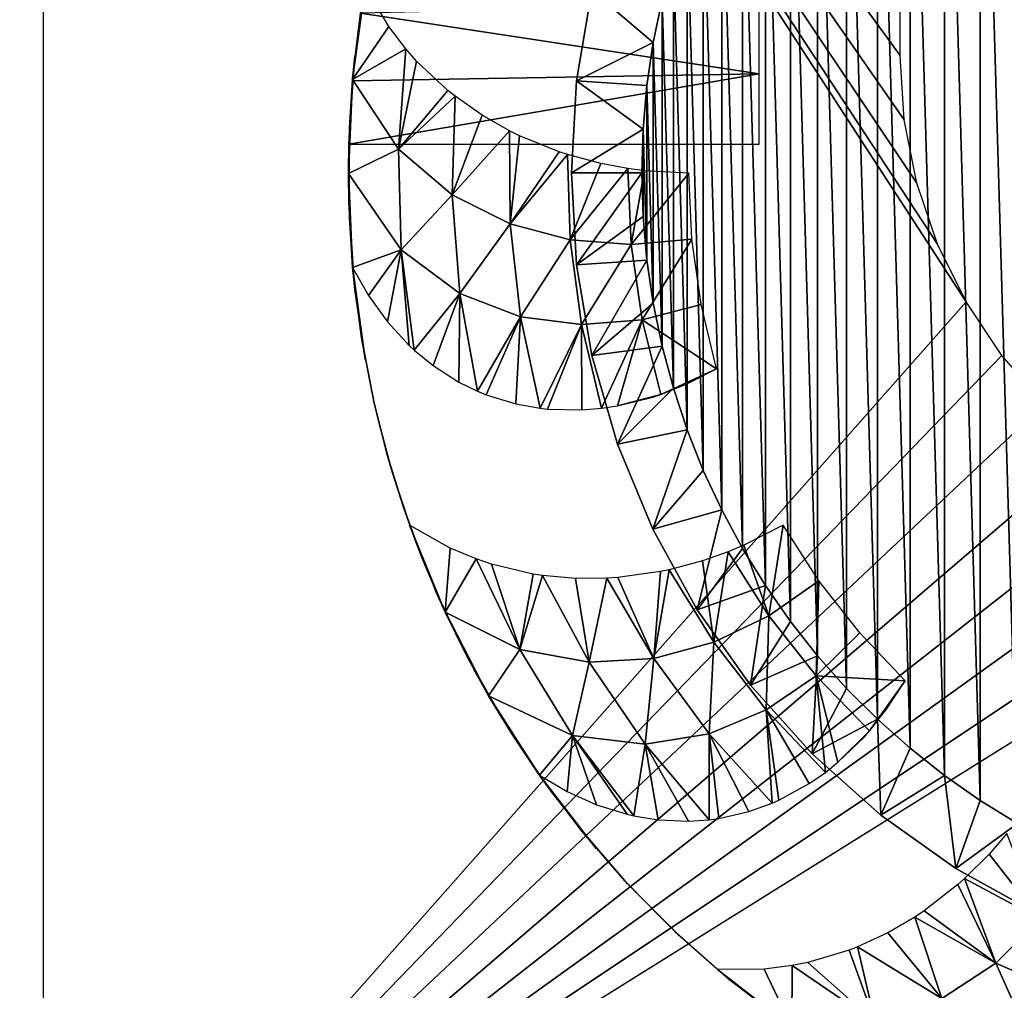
# Model space of a CAD drawing. Header units: millimetres. Extents: x -188 to 188, y -72 to 72.
# Tile 30 of 102: x -61.85 to -57.66, y -66.48 to -62.35. Entities that reach past the tile are written whole.
import ezdxf

# ---------------------------------------------------------------- set-up
doc = ezdxf.new("R2010")
doc.units = ezdxf.units.MM
doc.header["$LTSCALE"] = 65.185185
for name, color, linetype in [('1', 7, 'CONTINUOUS'), ('100', 7, 'CONTINUOUS'), ('101', 7, 'CONTINUOUS'), ('102', 7, 'CONTINUOUS'), ('103', 7, 'CONTINUOUS'), ('104', 7, 'CONTINUOUS'), ('105', 7, 'CONTINUOUS'), ('106', 7, 'CONTINUOUS'), ('107', 7, 'CONTINUOUS'), ('108', 7, 'CONTINUOUS'), ('113', 7, 'CONTINUOUS'), ('114', 7, 'CONTINUOUS'), ('136', 7, 'CONTINUOUS'), ('139', 7, 'CONTINUOUS'), ('2', 7, 'CONTINUOUS'), ('8', 7, 'CONTINUOUS'), ('81', 7, 'CONTINUOUS'), ('83', 7, 'CONTINUOUS')]:
    doc.layers.add(name, color=color, linetype=linetype)

msp = doc.modelspace()

# ---------------------------------------------------------------- linework, layer by layer
at = {"layer": '1', "color": 7, "linetype": 'Continuous'}
for points in [[(187.5, -72.5), (-187.5, -72.5), (187.5, 72.5), (187.5, -72.5)], [(187.5, 72.5), (-187.5, -72.5), (-187.5, 72.5), (187.5, 72.5)]]:
    msp.add_3dface(points, dxfattribs=at)
at = {"layer": '100', "linetype": 'Continuous'}
for points in [[(-60.3784, -62.2047, 12.5), (-60.4322, -62.6021, 12.5), (-60.2776, -62.3761, 12.4072), (-60.3784, -62.2047, 12.5)], [(-60.2776, -62.3761, 12.4072), (-60.4322, -62.6021, 12.5), (-60.2047, -62.4718, 12.3519), (-60.2776, -62.3761, 12.4072)], [(-60.2047, -62.4718, 12.3519), (-60.4322, -62.6021, 12.5), (-60.2362, -62.8985, 12.3517), (-60.2047, -62.4718, 12.3519)], [(-60.2047, -62.4718, 12.3519), (-60.2362, -62.8985, 12.3517), (-60.1591, -62.5236, 12.321), (-60.2047, -62.4718, 12.3519)], [(-60.1591, -62.5236, 12.321), (-60.2362, -62.8985, 12.3517), (-60.0261, -62.649, 12.2431), (-60.1591, -62.5236, 12.321)], [(-60.4322, -62.6021, 12.5), (-60.45, -63.0029, 12.5), (-60.2362, -62.8985, 12.3517), (-60.4322, -62.6021, 12.5)], [(-60.0261, -62.649, 12.2431), (-60.2362, -62.8985, 12.3517), (-59.9956, -62.6735, 12.2273), (-60.0261, -62.649, 12.2431)], [(-59.9956, -62.6735, 12.2273), (-60.2362, -62.8985, 12.3517), (-60.0075, -63.0939, 12.2272), (-59.9956, -62.6735, 12.2273)], [(-59.9956, -62.6735, 12.2273), (-60.0075, -63.0939, 12.2272), (-59.8797, -62.7548, 12.1738), (-59.9956, -62.6735, 12.2273)], [(-59.8797, -62.7548, 12.1738), (-60.0075, -63.0939, 12.2272), (-59.7636, -62.8211, 12.1288), (-59.8797, -62.7548, 12.1738)], [(-59.7636, -62.8211, 12.1288), (-60.0075, -63.0939, 12.2272), (-59.7611, -63.2178, 12.1287), (-59.7636, -62.8211, 12.1288)], [(-59.7636, -62.8211, 12.1288), (-59.7611, -63.2178, 12.1287), (-59.7217, -62.8418, 12.1145), (-59.7636, -62.8211, 12.1288)], [(-59.7217, -62.8418, 12.1145), (-59.7611, -63.2178, 12.1287), (-59.5522, -62.9107, 12.066), (-59.7217, -62.8418, 12.1145)], [(-60.2362, -62.8985, 12.3517), (-60.45, -63.0029, 12.5), (-60.2247, -63.3281, 12.3517), (-60.2362, -62.8985, 12.3517)], [(-60.2362, -62.8985, 12.3517), (-60.2247, -63.3281, 12.3517), (-60.0075, -63.0939, 12.2272), (-60.2362, -62.8985, 12.3517)], [(-59.5522, -62.9107, 12.066), (-59.7611, -63.2178, 12.1287), (-59.5163, -62.9225, 12.0575), (-59.5522, -62.9107, 12.066)], [(-59.5163, -62.9225, 12.0575), (-59.7611, -63.2178, 12.1287), (-59.5052, -63.2854, 12.0575), (-59.5163, -62.9225, 12.0575)], [(-59.5163, -62.9225, 12.0575), (-59.5052, -63.2854, 12.0575), (-59.3739, -62.9607, 12.0299), (-59.5163, -62.9225, 12.0575)], [(-59.3739, -62.9607, 12.0299), (-59.5052, -63.2854, 12.0575), (-59.2601, -62.9819, 12.0144), (-59.3739, -62.9607, 12.0299)], [(-59.2601, -62.9819, 12.0144), (-59.5052, -63.2854, 12.0575), (-59.2456, -63.3049, 12.0144), (-59.2601, -62.9819, 12.0144)], [(-59.2601, -62.9819, 12.0144), (-59.2456, -63.3049, 12.0144), (-59.1887, -62.9912, 12.0076), (-59.2601, -62.9819, 12.0144)], [(-59.1887, -62.9912, 12.0076), (-59.2456, -63.3049, 12.0144), (-59, -63.0015, 12), (-59.1887, -62.9912, 12.0076)], [(-60.45, -63.0029, 12.5), (-60.4317, -63.4036, 12.5), (-60.2247, -63.3281, 12.3517), (-60.45, -63.0029, 12.5)], [(-59, -63.0015, 12), (-59.2456, -63.3049, 12.0144), (-58.9867, -63.2826, 12), (-59, -63.0015, 12)], [(-60.0075, -63.0939, 12.2272), (-60.2247, -63.3281, 12.3517), (-59.9754, -63.5143, 12.2272), (-60.0075, -63.0939, 12.2272)], [(-60.0075, -63.0939, 12.2272), (-59.9754, -63.5143, 12.2272), (-59.7611, -63.2178, 12.1287), (-60.0075, -63.0939, 12.2272)], [(-59.7611, -63.2178, 12.1287), (-59.9754, -63.5143, 12.2272), (-59.7172, -63.6131, 12.1287), (-59.7611, -63.2178, 12.1287)], [(-59.7611, -63.2178, 12.1287), (-59.7172, -63.6131, 12.1287), (-59.5052, -63.2854, 12.0575), (-59.7611, -63.2178, 12.1287)], [(-59.5052, -63.2854, 12.0575), (-59.7172, -63.6131, 12.1287), (-59.4569, -63.6464, 12.0575), (-59.5052, -63.2854, 12.0575)], [(-59.5052, -63.2854, 12.0575), (-59.4569, -63.6464, 12.0575), (-59.2456, -63.3049, 12.0144), (-59.5052, -63.2854, 12.0575)], [(-59.2456, -63.3049, 12.0144), (-59.199, -63.6268, 12.0144), (-58.9867, -63.2826, 12), (-59.2456, -63.3049, 12.0144)], [(-58.9867, -63.2826, 12), (-59.199, -63.6268, 12.0144), (-58.9471, -63.561, 12), (-58.9867, -63.2826, 12)], [(-60.2247, -63.3281, 12.3517), (-60.4317, -63.4036, 12.5), (-60.3643, -63.523, 12.4587), (-60.2247, -63.3281, 12.3517)], [(-60.2838, -63.6349, 12.4125), (-60.2247, -63.3281, 12.3517), (-60.3643, -63.523, 12.4587), (-60.2838, -63.6349, 12.4125)], [(-60.1912, -63.7356, 12.3629), (-60.2247, -63.3281, 12.3517), (-60.2838, -63.6349, 12.4125), (-60.1912, -63.7356, 12.3629)], [(-60.1701, -63.7553, 12.3521), (-60.2247, -63.3281, 12.3517), (-60.1912, -63.7356, 12.3629), (-60.1701, -63.7553, 12.3521)], [(-60.2247, -63.3281, 12.3517), (-60.1701, -63.7553, 12.3521), (-59.9754, -63.5143, 12.2272), (-60.2247, -63.3281, 12.3517)], [(-59.2456, -63.3049, 12.0144), (-59.4569, -63.6464, 12.0575), (-59.199, -63.6268, 12.0144), (-59.2456, -63.3049, 12.0144)], [(-60.1701, -63.7553, 12.3521), (-60.0891, -63.8214, 12.3121), (-59.9754, -63.5143, 12.2272), (-60.1701, -63.7553, 12.3521)], [(-59.9754, -63.5143, 12.2272), (-60.0891, -63.8214, 12.3121), (-59.9798, -63.8911, 12.2617), (-59.9754, -63.5143, 12.2272)], [(-59.9, -63.9301, 12.2275), (-59.9754, -63.5143, 12.2272), (-59.9798, -63.8911, 12.2617), (-59.9, -63.9301, 12.2275)], [(-59.9754, -63.5143, 12.2272), (-59.9, -63.9301, 12.2275), (-59.7172, -63.6131, 12.1287), (-59.9754, -63.5143, 12.2272)], [(-58.9471, -63.561, 12), (-59.199, -63.6268, 12.0144), (-58.8816, -63.8345, 12), (-58.9471, -63.561, 12)], [(-59.9, -63.9301, 12.2275), (-59.8628, -63.9453, 12.2124), (-59.7172, -63.6131, 12.1287), (-59.9, -63.9301, 12.2275)], [(-59.7172, -63.6131, 12.1287), (-59.8628, -63.9453, 12.2124), (-59.7371, -63.984, 12.1646), (-59.7172, -63.6131, 12.1287)], [(-59.6326, -64.0027, 12.1291), (-59.7172, -63.6131, 12.1287), (-59.7371, -63.984, 12.1646), (-59.6326, -64.0027, 12.1291)], [(-59.7172, -63.6131, 12.1287), (-59.6326, -64.0027, 12.1291), (-59.4569, -63.6464, 12.0575), (-59.7172, -63.6131, 12.1287)], [(-59.6326, -64.0027, 12.1291), (-59.6012, -64.0061, 12.1191), (-59.4569, -63.6464, 12.0575), (-59.6326, -64.0027, 12.1291)], [(-59.4569, -63.6464, 12.0575), (-59.6012, -64.0061, 12.1191), (-59.4551, -64.0095, 12.0777), (-59.4569, -63.6464, 12.0575)], [(-59.4569, -63.6464, 12.0575), (-59.3711, -64.0027, 12.0575), (-59.199, -63.6268, 12.0144), (-59.4569, -63.6464, 12.0575)], [(-59.3711, -64.0027, 12.0575), (-59.4569, -63.6464, 12.0575), (-59.4551, -64.0095, 12.0777), (-59.3711, -64.0027, 12.0575)], [(-59.3711, -64.0027, 12.0575), (-59.3032, -63.9923, 12.0432), (-59.199, -63.6268, 12.0144), (-59.3711, -64.0027, 12.0575)], [(-59.199, -63.6268, 12.0144), (-59.3032, -63.9923, 12.0432), (-59.1196, -63.9438, 12.0143), (-59.199, -63.6268, 12.0144)], [(-59.199, -63.6268, 12.0144), (-59.1196, -63.9438, 12.0143), (-58.8816, -63.8345, 12), (-59.199, -63.6268, 12.0144)], [(-59.1196, -63.9438, 12.0143), (-59.0107, -63.9006, 12.0043), (-58.8816, -63.8345, 12), (-59.1196, -63.9438, 12.0143)], [(-59.1196, -63.9438, 12.0143), (-59.3032, -63.9923, 12.0432), (-59.1533, -63.955, 12.0185), (-59.1196, -63.9438, 12.0143)]]:
    msp.add_3dface(points, dxfattribs=at)
at = {"layer": '101', "linetype": 'Continuous'}
for points in [[(-60.4322, -62.6021, 12.5), (-60.3784, -62.2047, 12.5), (-60.4221, -62.5023, 12.3338), (-60.4322, -62.6021, 12.5)], [(-60.4458, -62.8078, 12.138), (-60.4322, -62.6021, 12.5), (-60.4221, -62.5023, 12.3338), (-60.4458, -62.8078, 12.138)], [(-60.45, -63.0029, 12.5), (-60.4322, -62.6021, 12.5), (-60.4458, -62.8078, 12.138), (-60.45, -63.0029, 12.5)], [(-60.4483, -63.1228, 11.9079), (-60.45, -63.0029, 12.5), (-60.4458, -62.8078, 12.138), (-60.4483, -63.1228, 11.9079)], [(-60.4317, -63.4036, 12.5), (-60.45, -63.0029, 12.5), (-60.4483, -63.1228, 11.9079), (-60.4317, -63.4036, 12.5)], [(-60.4269, -63.4524, 11.6686), (-60.4317, -63.4036, 12.5), (-60.4483, -63.1228, 11.9079), (-60.4269, -63.4524, 11.6686)], [(-60.4317, -63.4036, 12.5), (-60.4269, -63.4524, 11.6686), (-60.3943, -63.7022, 12.4114), (-60.4317, -63.4036, 12.5)], [(-60.4269, -63.4524, 11.6686), (-60.389, -63.7343, 11.4905), (-60.3943, -63.7022, 12.4114), (-60.4269, -63.4524, 11.6686)], [(-60.389, -63.7343, 11.4905), (-60.3406, -63.9806, 11.3538), (-60.3943, -63.7022, 12.4114), (-60.389, -63.7343, 11.4905)], [(-60.3943, -63.7022, 12.4114), (-60.3406, -63.9806, 11.3538), (-60.3378, -63.9928, 12.3019), (-60.3943, -63.7022, 12.4114)], [(-60.3406, -63.9806, 11.3538), (-60.2837, -64.2052, 11.2442), (-60.3378, -63.9928, 12.3019), (-60.3406, -63.9806, 11.3538)], [(-60.3378, -63.9928, 12.3019), (-60.2837, -64.2052, 11.2442), (-60.2625, -64.2783, 12.1686), (-60.3378, -63.9928, 12.3019)], [(-60.2837, -64.2052, 11.2442), (-60.2157, -64.4248, 11.1504), (-60.2625, -64.2783, 12.1686), (-60.2837, -64.2052, 11.2442)], [(-60.2625, -64.2783, 12.1686), (-60.2157, -64.4248, 11.1504), (-60.1675, -64.5603, 12.0085), (-60.2625, -64.2783, 12.1686)], [(-60.2157, -64.4248, 11.1504), (-60.1343, -64.6462, 11.0687), (-60.1675, -64.5603, 12.0085), (-60.2157, -64.4248, 11.1504)], [(-60.1675, -64.5603, 12.0085), (-60.1343, -64.6462, 11.0687), (-60.0518, -64.8399, 11.8177), (-60.1675, -64.5603, 12.0085)], [(-60.1343, -64.6462, 11.0687), (-60.0397, -64.8663, 11), (-60.0518, -64.8399, 11.8177), (-60.1343, -64.6462, 11.0687)], [(-60.0397, -64.8663, 11), (-59.9137, -65.1178, 11.5921), (-60.0518, -64.8399, 11.8177), (-60.0397, -64.8663, 11)], [(-59.8553, -65.2225, 11), (-59.9137, -65.1178, 11.5921), (-60.0397, -64.8663, 11), (-59.8553, -65.2225, 11)], [(-59.7541, -65.3894, 11.362), (-59.9137, -65.1178, 11.5921), (-59.8553, -65.2225, 11), (-59.7541, -65.3894, 11.362)], [(-59.6395, -65.5606, 11), (-59.7541, -65.3894, 11.362), (-59.8553, -65.2225, 11), (-59.6395, -65.5606, 11)], [(-59.5808, -65.6421, 11.1662), (-59.7541, -65.3894, 11.362), (-59.6395, -65.5606, 11), (-59.5808, -65.6421, 11.1662)], [(-59.3941, -65.8779, 11), (-59.5808, -65.6421, 11.1662), (-59.6395, -65.5606, 11), (-59.3941, -65.8779, 11)]]:
    msp.add_3dface(points, dxfattribs=at)
at = {"layer": '102', "linetype": 'Continuous'}
for points in [[(-60.1894, -64.5004, 12.5), (-60.0373, -64.8716, 12.5), (-60.0165, -64.5985, 12.4072), (-60.1894, -64.5004, 12.5)], [(-58.7659, -64.5867, 12.0076), (-58.6583, -64.8868, 12.0144), (-58.5973, -64.5013, 12), (-58.7659, -64.5867, 12.0076)], [(-58.5973, -64.5013, 12), (-58.6583, -64.8868, 12.0144), (-58.4453, -64.738, 12), (-58.5973, -64.5013, 12)], [(-58.8324, -64.6144, 12.0144), (-58.6583, -64.8868, 12.0144), (-58.7659, -64.5867, 12.0076), (-58.8324, -64.6144, 12.0144)], [(-60.0165, -64.5985, 12.4072), (-60.0373, -64.8716, 12.5), (-59.9055, -64.6449, 12.3519), (-60.0165, -64.5985, 12.4072)], [(-58.9415, -64.6529, 12.0299), (-58.8929, -64.9998, 12.0575), (-58.8324, -64.6144, 12.0144), (-58.9415, -64.6529, 12.0299)], [(-58.8324, -64.6144, 12.0144), (-58.8929, -64.9998, 12.0575), (-58.6583, -64.8868, 12.0144), (-58.8324, -64.6144, 12.0144)], [(-59.9055, -64.6449, 12.3519), (-60.0373, -64.8716, 12.5), (-59.7194, -65.0302, 12.3517), (-59.9055, -64.6449, 12.3519)], [(-59.9055, -64.6449, 12.3519), (-59.7194, -65.0302, 12.3517), (-59.8401, -64.6669, 12.321), (-59.9055, -64.6449, 12.3519)], [(-59.8401, -64.6669, 12.321), (-59.7194, -65.0302, 12.3517), (-59.6623, -64.709, 12.2431), (-59.8401, -64.6669, 12.321)], [(-59.0839, -64.691, 12.0575), (-58.8929, -64.9998, 12.0575), (-58.9415, -64.6529, 12.0299), (-59.0839, -64.691, 12.0575)], [(-59.6623, -64.709, 12.2431), (-59.7194, -65.0302, 12.3517), (-59.6235, -64.715, 12.2273), (-59.6623, -64.709, 12.2431)], [(-59.6235, -64.715, 12.2273), (-59.7194, -65.0302, 12.3517), (-59.4236, -65.085, 12.2272), (-59.6235, -64.715, 12.2273)], [(-59.6235, -64.715, 12.2273), (-59.4236, -65.085, 12.2272), (-59.4825, -64.7275, 12.1738), (-59.6235, -64.715, 12.2273)], [(-59.3022, -64.7239, 12.1145), (-59.1483, -65.0691, 12.1287), (-59.1209, -64.6988, 12.066), (-59.3022, -64.7239, 12.1145)], [(-59.1209, -64.6988, 12.066), (-59.1483, -65.0691, 12.1287), (-59.0839, -64.691, 12.0575), (-59.1209, -64.6988, 12.066)], [(-59.0839, -64.691, 12.0575), (-59.1483, -65.0691, 12.1287), (-58.8929, -64.9998, 12.0575), (-59.0839, -64.691, 12.0575)], [(-59.4825, -64.7275, 12.1738), (-59.4236, -65.085, 12.2272), (-59.3488, -64.7269, 12.1288), (-59.4825, -64.7275, 12.1738)], [(-59.3488, -64.7269, 12.1288), (-59.4236, -65.085, 12.2272), (-59.1483, -65.0691, 12.1287), (-59.3488, -64.7269, 12.1288)], [(-59.3488, -64.7269, 12.1288), (-59.1483, -65.0691, 12.1287), (-59.3022, -64.7239, 12.1145), (-59.3488, -64.7269, 12.1288)], [(-58.6583, -64.8868, 12.0144), (-58.457, -65.1423, 12.0144), (-58.4453, -64.738, 12), (-58.6583, -64.8868, 12.0144)], [(-58.4453, -64.738, 12), (-58.457, -65.1423, 12.0144), (-58.2718, -64.9593, 12), (-58.4453, -64.738, 12)], [(-60.0373, -64.8716, 12.5), (-59.8524, -65.2275, 12.5), (-59.7194, -65.0302, 12.3517), (-60.0373, -64.8716, 12.5)], [(-58.8929, -64.9998, 12.0575), (-58.6706, -65.2882, 12.0575), (-58.6583, -64.8868, 12.0144), (-58.8929, -64.9998, 12.0575)], [(-58.6583, -64.8868, 12.0144), (-58.6706, -65.2882, 12.0575), (-58.457, -65.1423, 12.0144), (-58.6583, -64.8868, 12.0144)], [(-58.2718, -64.9593, 12), (-58.457, -65.1423, 12.0144), (-58.0783, -65.1635, 12), (-58.2718, -64.9593, 12)], [(-59.1483, -65.0691, 12.1287), (-58.9126, -65.3895, 12.1287), (-58.8929, -64.9998, 12.0575), (-59.1483, -65.0691, 12.1287)], [(-58.8929, -64.9998, 12.0575), (-58.9126, -65.3895, 12.1287), (-58.6706, -65.2882, 12.0575), (-58.8929, -64.9998, 12.0575)], [(-59.7194, -65.0302, 12.3517), (-59.8524, -65.2275, 12.5), (-59.4946, -65.3965, 12.3517), (-59.7194, -65.0302, 12.3517)], [(-59.7194, -65.0302, 12.3517), (-59.4946, -65.3965, 12.3517), (-59.4236, -65.085, 12.2272), (-59.7194, -65.0302, 12.3517)], [(-59.4236, -65.085, 12.2272), (-59.4946, -65.3965, 12.3517), (-59.1857, -65.4331, 12.2272), (-59.4236, -65.085, 12.2272)], [(-59.4236, -65.085, 12.2272), (-59.1857, -65.4331, 12.2272), (-59.1483, -65.0691, 12.1287), (-59.4236, -65.085, 12.2272)], [(-59.1483, -65.0691, 12.1287), (-59.1857, -65.4331, 12.2272), (-58.9126, -65.3895, 12.1287), (-59.1483, -65.0691, 12.1287)], [(-58.6706, -65.2882, 12.0575), (-58.4181, -65.5539, 12.0575), (-58.457, -65.1423, 12.0144), (-58.6706, -65.2882, 12.0575)], [(-58.4181, -65.5539, 12.0575), (-58.3645, -65.5109, 12.0432), (-58.457, -65.1423, 12.0144), (-58.4181, -65.5539, 12.0575)], [(-58.457, -65.1423, 12.0144), (-58.3645, -65.5109, 12.0432), (-58.2298, -65.3772, 12.0143), (-58.457, -65.1423, 12.0144)], [(-58.457, -65.1423, 12.0144), (-58.2298, -65.3772, 12.0143), (-58.0783, -65.1635, 12), (-58.457, -65.1423, 12.0144)], [(-58.2298, -65.3772, 12.0143), (-58.1571, -65.2853, 12.0043), (-58.0783, -65.1635, 12), (-58.2298, -65.3772, 12.0143)], [(-59.8524, -65.2275, 12.5), (-59.6361, -65.5654, 12.5), (-59.4946, -65.3965, 12.3517), (-59.8524, -65.2275, 12.5)], [(-58.9126, -65.3895, 12.1287), (-58.6446, -65.6847, 12.1291), (-58.6706, -65.2882, 12.0575), (-58.9126, -65.3895, 12.1287)], [(-58.6446, -65.6847, 12.1291), (-58.6157, -65.672, 12.1191), (-58.6706, -65.2882, 12.0575), (-58.6446, -65.6847, 12.1291)], [(-58.6706, -65.2882, 12.0575), (-58.6157, -65.672, 12.1191), (-58.4874, -65.6018, 12.0777), (-58.6706, -65.2882, 12.0575)], [(-58.4181, -65.5539, 12.0575), (-58.6706, -65.2882, 12.0575), (-58.4874, -65.6018, 12.0777), (-58.4181, -65.5539, 12.0575)], [(-58.2298, -65.3772, 12.0143), (-58.3645, -65.5109, 12.0432), (-58.2533, -65.4037, 12.0185), (-58.2298, -65.3772, 12.0143)], [(-59.4946, -65.3965, 12.3517), (-59.6361, -65.5654, 12.5), (-59.5181, -65.6351, 12.4587), (-59.4946, -65.3965, 12.3517)], [(-59.3924, -65.6918, 12.4125), (-59.4946, -65.3965, 12.3517), (-59.5181, -65.6351, 12.4587), (-59.3924, -65.6918, 12.4125)], [(-59.2338, -65.7391, 12.3521), (-59.4946, -65.3965, 12.3517), (-59.2619, -65.7326, 12.3629), (-59.2338, -65.7391, 12.3521)], [(-59.4946, -65.3965, 12.3517), (-59.2338, -65.7391, 12.3521), (-59.1857, -65.4331, 12.2272), (-59.4946, -65.3965, 12.3517)], [(-59.2619, -65.7326, 12.3629), (-59.4946, -65.3965, 12.3517), (-59.3924, -65.6918, 12.4125), (-59.2619, -65.7326, 12.3629)], [(-59.1857, -65.4331, 12.2272), (-58.9124, -65.7555, 12.2275), (-58.9126, -65.3895, 12.1287), (-59.1857, -65.4331, 12.2272)], [(-58.9124, -65.7555, 12.2275), (-58.8726, -65.7501, 12.2124), (-58.9126, -65.3895, 12.1287), (-58.9124, -65.7555, 12.2275)], [(-58.9126, -65.3895, 12.1287), (-58.8726, -65.7501, 12.2124), (-58.7444, -65.7207, 12.1646), (-58.9126, -65.3895, 12.1287)], [(-58.6446, -65.6847, 12.1291), (-58.9126, -65.3895, 12.1287), (-58.7444, -65.7207, 12.1646), (-58.6446, -65.6847, 12.1291)], [(-59.2338, -65.7391, 12.3521), (-59.1306, -65.7559, 12.3121), (-59.1857, -65.4331, 12.2272), (-59.2338, -65.7391, 12.3521)], [(-59.1857, -65.4331, 12.2272), (-59.1306, -65.7559, 12.3121), (-59.001, -65.7616, 12.2617), (-59.1857, -65.4331, 12.2272)], [(-58.9124, -65.7555, 12.2275), (-59.1857, -65.4331, 12.2272), (-59.001, -65.7616, 12.2617), (-58.9124, -65.7555, 12.2275)]]:
    msp.add_3dface(points, dxfattribs=at)
at = {"layer": '103', "linetype": 'Continuous'}
for points in [[(-60.0373, -64.8716, 12.5), (-60.1894, -64.5004, 12.5), (-60.0785, -64.7799, 12.3338), (-60.0373, -64.8716, 12.5)], [(-59.9463, -65.0564, 12.138), (-60.0373, -64.8716, 12.5), (-60.0785, -64.7799, 12.3338), (-59.9463, -65.0564, 12.138)], [(-59.8524, -65.2275, 12.5), (-60.0373, -64.8716, 12.5), (-59.9463, -65.0564, 12.138), (-59.8524, -65.2275, 12.5)], [(-59.791, -65.3305, 11.9079), (-59.8524, -65.2275, 12.5), (-59.9463, -65.0564, 12.138), (-59.791, -65.3305, 11.9079)], [(-59.6361, -65.5654, 12.5), (-59.8524, -65.2275, 12.5), (-59.6426, -65.5561, 11.7097), (-59.6361, -65.5654, 12.5)], [(-59.6426, -65.5561, 11.7097), (-59.8524, -65.2275, 12.5), (-59.791, -65.3305, 11.9079), (-59.6426, -65.5561, 11.7097)], [(-59.4689, -65.7874, 11.5232), (-59.6361, -65.5654, 12.5), (-59.6426, -65.5561, 11.7097), (-59.4689, -65.7874, 11.5232)], [(-59.6361, -65.5654, 12.5), (-59.4689, -65.7874, 11.5232), (-59.4549, -65.8047, 12.4117), (-59.6361, -65.5654, 12.5)], [(-59.4689, -65.7874, 11.5232), (-59.2721, -66.0159, 11.3563), (-59.4549, -65.8047, 12.4117), (-59.4689, -65.7874, 11.5232)], [(-59.4549, -65.8047, 12.4117), (-59.2721, -66.0159, 11.3563), (-59.2608, -66.0281, 12.3022), (-59.4549, -65.8047, 12.4117)], [(-59.2721, -66.0159, 11.3563), (-59.0578, -66.2331, 11.2147), (-59.2608, -66.0281, 12.3022), (-59.2721, -66.0159, 11.3563)], [(-59.2608, -66.0281, 12.3022), (-59.0578, -66.2331, 11.2147), (-59.0526, -66.2379, 12.1688), (-59.2608, -66.0281, 12.3022)], [(-59.0578, -66.2331, 11.2147), (-58.8304, -66.4338, 11.0995), (-59.0526, -66.2379, 12.1688), (-59.0578, -66.2331, 11.2147)], [(-59.0526, -66.2379, 12.1688), (-58.8304, -66.4338, 11.0995), (-58.8288, -66.4351, 12.0083), (-59.0526, -66.2379, 12.1688)], [(-58.8304, -66.4338, 11.0995), (-58.5654, -66.6361, 11), (-58.8288, -66.4351, 12.0083), (-58.8304, -66.4338, 11.0995)], [(-58.8288, -66.4351, 12.0083), (-58.5654, -66.6361, 11), (-58.5885, -66.6197, 11.8173), (-58.8288, -66.4351, 12.0083)]]:
    msp.add_3dface(points, dxfattribs=at)
at = {"layer": '104', "linetype": 'Continuous'}
for points in [[(-57.6457, -65.8143, 12.0144), (-57.721, -65.9022, 12.0299), (-57.5052, -66.1784, 12.0575), (-57.6457, -65.8143, 12.0144)], [(-57.5052, -66.1784, 12.0575), (-57.721, -65.9022, 12.0299), (-57.8252, -66.0064, 12.0575), (-57.5052, -66.1784, 12.0575)], [(-57.8252, -66.0064, 12.0575), (-57.8534, -66.0317, 12.066), (-57.6919, -66.3661, 12.1287), (-57.8252, -66.0064, 12.0575)], [(-57.5052, -66.1784, 12.0575), (-57.8252, -66.0064, 12.0575), (-57.6919, -66.3661, 12.1287), (-57.5052, -66.1784, 12.0575)], [(-57.6919, -66.3661, 12.1287), (-57.8534, -66.0317, 12.066), (-57.9978, -66.144, 12.1145), (-57.6919, -66.3661, 12.1287)], [(-58.0367, -66.17, 12.1288), (-58.1522, -66.2373, 12.1738), (-57.9224, -66.5175, 12.2272), (-58.0367, -66.17, 12.1288)], [(-58.0367, -66.17, 12.1288), (-57.6919, -66.3661, 12.1287), (-57.9978, -66.144, 12.1145), (-58.0367, -66.17, 12.1288)], [(-57.6919, -66.3661, 12.1287), (-58.0367, -66.17, 12.1288), (-57.9224, -66.5175, 12.2272), (-57.6919, -66.3661, 12.1287)], [(-57.3274, -66.5258, 12.1287), (-57.5052, -66.1784, 12.0575), (-57.6919, -66.3661, 12.1287), (-57.3274, -66.5258, 12.1287)], [(-57.9224, -66.5175, 12.2272), (-58.1522, -66.2373, 12.1738), (-58.2806, -66.297, 12.2273), (-57.9224, -66.5175, 12.2272)], [(-58.2806, -66.297, 12.2273), (-58.3171, -66.3112, 12.2431), (-58.206, -66.6178, 12.3517), (-58.2806, -66.297, 12.2273)], [(-57.9224, -66.5175, 12.2272), (-58.2806, -66.297, 12.2273), (-58.206, -66.6178, 12.3517), (-57.9224, -66.5175, 12.2272)], [(-58.206, -66.6178, 12.3517), (-58.3171, -66.3112, 12.2431), (-58.4922, -66.3637, 12.321), (-58.206, -66.6178, 12.3517)], [(-58.5606, -66.6395, 12.5), (-58.6791, -66.3926, 12.4072), (-58.8779, -66.3941, 12.5), (-58.5606, -66.6395, 12.5)], [(-58.5598, -66.3773, 12.3519), (-58.6791, -66.3926, 12.4072), (-58.5606, -66.6395, 12.5), (-58.5598, -66.3773, 12.3519)], [(-58.206, -66.6178, 12.3517), (-58.5598, -66.3773, 12.3519), (-58.5606, -66.6395, 12.5), (-58.206, -66.6178, 12.3517)], [(-58.5598, -66.3773, 12.3519), (-58.206, -66.6178, 12.3517), (-58.4922, -66.3637, 12.321), (-58.5598, -66.3773, 12.3519)], [(-57.5423, -66.7, 12.2272), (-57.6919, -66.3661, 12.1287), (-57.9224, -66.5175, 12.2272), (-57.5423, -66.7, 12.2272)], [(-57.3274, -66.5258, 12.1287), (-57.6919, -66.3661, 12.1287), (-57.5423, -66.7, 12.2272), (-57.3274, -66.5258, 12.1287)]]:
    msp.add_3dface(points, dxfattribs=at)
at = {"layer": '105', "linetype": 'Continuous'}
msp.add_3dface([(-58.5606, -66.6395, 12.5), (-58.8779, -66.3941, 12.5), (-58.6421, -66.5807, 12.3338), (-58.5606, -66.6395, 12.5)], dxfattribs=at)
at = {"layer": '106', "linetype": 'Continuous'}
for points in [[(-57.7584, -60.3265, 16.5), (-57.6, -65.7713, 16.5), (-57.6, -60.2287, 16.5), (-57.7584, -60.3265, 16.5)], [(-57.911, -60.4333, 16.5), (-57.7584, -65.6735, 16.5), (-57.7584, -60.3265, 16.5), (-57.911, -60.4333, 16.5)], [(-57.7584, -65.6735, 16.5), (-57.6, -65.7713, 16.5), (-57.7584, -60.3265, 16.5), (-57.7584, -65.6735, 16.5)], [(-58.0569, -60.5486, 16.5), (-57.911, -65.5667, 16.5), (-57.911, -60.4333, 16.5), (-58.0569, -60.5486, 16.5)], [(-57.911, -65.5667, 16.5), (-57.7584, -65.6735, 16.5), (-57.911, -60.4333, 16.5), (-57.911, -65.5667, 16.5)], [(-58.1961, -60.6725, 16.5), (-58.0569, -65.4514, 16.5), (-58.0569, -60.5486, 16.5), (-58.1961, -60.6725, 16.5)], [(-58.0569, -65.4514, 16.5), (-57.911, -65.5667, 16.5), (-58.0569, -60.5486, 16.5), (-58.0569, -65.4514, 16.5)], [(-58.3275, -60.804, 16.5), (-58.1961, -65.3275, 16.5), (-58.1961, -60.6725, 16.5), (-58.3275, -60.804, 16.5)], [(-58.1961, -65.3275, 16.5), (-58.0569, -65.4514, 16.5), (-58.1961, -60.6725, 16.5), (-58.1961, -65.3275, 16.5)], [(-58.4514, -60.9432, 16.5), (-58.3275, -65.196, 16.5), (-58.3275, -60.804, 16.5), (-58.4514, -60.9432, 16.5)], [(-58.3275, -65.196, 16.5), (-58.1961, -65.3275, 16.5), (-58.3275, -60.804, 16.5), (-58.3275, -65.196, 16.5)], [(-58.5668, -61.089, 16.5), (-58.4514, -65.0568, 16.5), (-58.4514, -60.9432, 16.5), (-58.5668, -61.089, 16.5)], [(-58.4514, -65.0568, 16.5), (-58.3275, -65.196, 16.5), (-58.4514, -60.9432, 16.5), (-58.4514, -65.0568, 16.5)], [(-58.6736, -61.2416, 16.5), (-58.5668, -64.911, 16.5), (-58.5668, -61.089, 16.5), (-58.6736, -61.2416, 16.5)], [(-58.5668, -64.911, 16.5), (-58.4514, -65.0568, 16.5), (-58.5668, -61.089, 16.5), (-58.5668, -64.911, 16.5)], [(-58.7713, -61.4, 16.5), (-58.6736, -64.7584, 16.5), (-58.6736, -61.2416, 16.5), (-58.7713, -61.4, 16.5)], [(-58.6736, -64.7584, 16.5), (-58.5668, -64.911, 16.5), (-58.6736, -61.2416, 16.5), (-58.6736, -64.7584, 16.5)], [(-58.8596, -61.5638, 16.5), (-58.7713, -64.6, 16.5), (-58.7713, -61.4, 16.5), (-58.8596, -61.5638, 16.5)], [(-58.7713, -64.6, 16.5), (-58.6736, -64.7584, 16.5), (-58.7713, -61.4, 16.5), (-58.7713, -64.6, 16.5)], [(-58.9383, -61.7327, 16.5), (-58.8596, -64.4362, 16.5), (-58.8596, -61.5638, 16.5), (-58.9383, -61.7327, 16.5)], [(-58.8596, -64.4362, 16.5), (-58.7713, -64.6, 16.5), (-58.8596, -61.5638, 16.5), (-58.8596, -64.4362, 16.5)], [(-59.007, -61.9055, 16.5), (-58.9383, -64.2673, 16.5), (-58.9383, -61.7327, 16.5), (-59.007, -61.9055, 16.5)], [(-58.9383, -64.2673, 16.5), (-58.8596, -64.4362, 16.5), (-58.9383, -61.7327, 16.5), (-58.9383, -64.2673, 16.5)], [(-59.0656, -62.0824, 16.5), (-59.007, -64.0945, 16.5), (-59.007, -61.9055, 16.5), (-59.0656, -62.0824, 16.5)], [(-59.007, -64.0945, 16.5), (-58.9383, -64.2673, 16.5), (-59.007, -61.9055, 16.5), (-59.007, -64.0945, 16.5)], [(-59.1137, -62.2619, 16.5), (-59.0656, -63.9176, 16.5), (-59.0656, -62.0824, 16.5), (-59.1137, -62.2619, 16.5)], [(-59.0656, -63.9176, 16.5), (-59.007, -64.0945, 16.5), (-59.0656, -62.0824, 16.5), (-59.0656, -63.9176, 16.5)], [(-59.1514, -62.4444, 16.5), (-59.1137, -63.7381, 16.5), (-59.1137, -62.2619, 16.5), (-59.1514, -62.4444, 16.5)], [(-59.1137, -63.7381, 16.5), (-59.0656, -63.9176, 16.5), (-59.1137, -62.2619, 16.5), (-59.1137, -63.7381, 16.5)], [(-59.1783, -62.6284, 16.5), (-59.1514, -63.5556, 16.5), (-59.1514, -62.4444, 16.5), (-59.1783, -62.6284, 16.5)], [(-59.1514, -63.5556, 16.5), (-59.1137, -63.7381, 16.5), (-59.1514, -62.4444, 16.5), (-59.1514, -63.5556, 16.5)], [(-59.1945, -62.8135, 16.5), (-59.1783, -63.3716, 16.5), (-59.1783, -62.6284, 16.5), (-59.1945, -62.8135, 16.5)], [(-59.1783, -63.3716, 16.5), (-59.1514, -63.5556, 16.5), (-59.1783, -62.6284, 16.5), (-59.1783, -63.3716, 16.5)], [(-59.2, -63, 16.5), (-59.1945, -63.1865, 16.5), (-59.1945, -62.8135, 16.5), (-59.2, -63, 16.5)], [(-59.1945, -63.1865, 16.5), (-59.1783, -63.3716, 16.5), (-59.1945, -62.8135, 16.5), (-59.1945, -63.1865, 16.5)]]:
    msp.add_3dface(points, dxfattribs=at)
at = {"layer": '107', "linetype": 'Continuous'}
for points in [[(-59.478, -62.6081, 16.2), (-59.4122, -62.2212, 16.2), (-59.478, -62.6081, 12.5), (-59.478, -62.6081, 16.2)], [(-59.478, -62.6081, 12.5), (-59.4122, -62.2212, 16.2), (-59.4122, -62.2212, 12.5), (-59.478, -62.6081, 12.5)], [(-59.5, -63, 16.2), (-59.478, -62.6081, 16.2), (-59.5, -63, 12.5), (-59.5, -63, 16.2)], [(-59.5, -63, 12.5), (-59.478, -62.6081, 16.2), (-59.478, -62.6081, 12.5), (-59.5, -63, 12.5)]]:
    msp.add_3dface(points, dxfattribs=at)
at = {"layer": '108', "linetype": 'Continuous'}
for points in [[(-59.5, -63, 16.2), (-59.5, -63, 12.5), (-59.478, -63.3919, 12.5), (-59.5, -63, 16.2)], [(-59.478, -63.3919, 16.2), (-59.5, -63, 16.2), (-59.478, -63.3919, 12.5), (-59.478, -63.3919, 16.2)], [(-59.4122, -63.7788, 16.2), (-59.478, -63.3919, 16.2), (-59.4122, -63.7788, 12.5), (-59.4122, -63.7788, 16.2)], [(-59.4122, -63.7788, 12.5), (-59.478, -63.3919, 16.2), (-59.478, -63.3919, 12.5), (-59.4122, -63.7788, 12.5)], [(-59.3036, -64.156, 16.2), (-59.4122, -63.7788, 16.2), (-59.3036, -64.156, 12.5), (-59.3036, -64.156, 16.2)], [(-59.3036, -64.156, 12.5), (-59.4122, -63.7788, 16.2), (-59.4122, -63.7788, 12.5), (-59.3036, -64.156, 12.5)], [(-59.1534, -64.5186, 16.2), (-59.3036, -64.156, 16.2), (-59.1534, -64.5186, 12.5), (-59.1534, -64.5186, 16.2)], [(-59.1534, -64.5186, 12.5), (-59.3036, -64.156, 16.2), (-59.3036, -64.156, 12.5), (-59.1534, -64.5186, 12.5)], [(-58.9635, -64.8621, 16.2), (-59.1534, -64.5186, 16.2), (-58.9635, -64.8621, 12.5), (-58.9635, -64.8621, 16.2)], [(-58.9635, -64.8621, 12.5), (-59.1534, -64.5186, 16.2), (-59.1534, -64.5186, 12.5), (-58.9635, -64.8621, 12.5)], [(-58.7364, -65.1822, 16.2), (-58.9635, -64.8621, 16.2), (-58.7364, -65.1822, 12.5), (-58.7364, -65.1822, 16.2)], [(-58.7364, -65.1822, 12.5), (-58.9635, -64.8621, 16.2), (-58.9635, -64.8621, 12.5), (-58.7364, -65.1822, 12.5)], [(-58.4749, -65.4749, 16.2), (-58.7364, -65.1822, 16.2), (-58.4749, -65.4749, 12.5), (-58.4749, -65.4749, 16.2)], [(-58.4749, -65.4749, 12.5), (-58.7364, -65.1822, 16.2), (-58.7364, -65.1822, 12.5), (-58.4749, -65.4749, 12.5)], [(-58.1822, -65.7364, 16.2), (-58.4749, -65.4749, 16.2), (-58.1822, -65.7364, 12.5), (-58.1822, -65.7364, 16.2)], [(-58.1822, -65.7364, 12.5), (-58.4749, -65.4749, 16.2), (-58.4749, -65.4749, 12.5), (-58.1822, -65.7364, 12.5)], [(-57.8621, -65.9635, 16.2), (-58.1822, -65.7364, 16.2), (-57.8621, -65.9635, 12.5), (-57.8621, -65.9635, 16.2)], [(-57.8621, -65.9635, 12.5), (-58.1822, -65.7364, 16.2), (-58.1822, -65.7364, 12.5), (-57.8621, -65.9635, 12.5)], [(-57.5186, -66.1534, 16.2), (-57.8621, -65.9635, 16.2), (-57.5186, -66.1534, 12.5), (-57.5186, -66.1534, 16.2)], [(-57.5186, -66.1534, 12.5), (-57.8621, -65.9635, 16.2), (-57.8621, -65.9635, 12.5), (-57.5186, -66.1534, 12.5)]]:
    msp.add_3dface(points, dxfattribs=at)
at = {"layer": '113', "linetype": 'Continuous'}
for points in [[(-59.2, -63, 16.5), (-59.5, -63, 16.2), (-59.478, -63.3919, 16.2), (-59.2, -63, 16.5)], [(-59.1945, -63.1865, 16.5), (-59.2, -63, 16.5), (-59.478, -63.3919, 16.2), (-59.1945, -63.1865, 16.5)], [(-59.1783, -63.3716, 16.5), (-59.1945, -63.1865, 16.5), (-59.478, -63.3919, 16.2), (-59.1783, -63.3716, 16.5)], [(-59.1783, -63.3716, 16.5), (-59.478, -63.3919, 16.2), (-59.4122, -63.7788, 16.2), (-59.1783, -63.3716, 16.5)], [(-59.1514, -63.5556, 16.5), (-59.1783, -63.3716, 16.5), (-59.4122, -63.7788, 16.2), (-59.1514, -63.5556, 16.5)], [(-59.1137, -63.7381, 16.5), (-59.1514, -63.5556, 16.5), (-59.4122, -63.7788, 16.2), (-59.1137, -63.7381, 16.5)], [(-59.1137, -63.7381, 16.5), (-59.4122, -63.7788, 16.2), (-59.3036, -64.156, 16.2), (-59.1137, -63.7381, 16.5)], [(-59.0656, -63.9176, 16.5), (-59.1137, -63.7381, 16.5), (-59.3036, -64.156, 16.2), (-59.0656, -63.9176, 16.5)], [(-59.007, -64.0945, 16.5), (-59.0656, -63.9176, 16.5), (-59.3036, -64.156, 16.2), (-59.007, -64.0945, 16.5)], [(-59.007, -64.0945, 16.5), (-59.3036, -64.156, 16.2), (-59.1534, -64.5186, 16.2), (-59.007, -64.0945, 16.5)], [(-58.9383, -64.2673, 16.5), (-59.007, -64.0945, 16.5), (-59.1534, -64.5186, 16.2), (-58.9383, -64.2673, 16.5)], [(-58.8596, -64.4362, 16.5), (-58.9383, -64.2673, 16.5), (-59.1534, -64.5186, 16.2), (-58.8596, -64.4362, 16.5)], [(-58.8596, -64.4362, 16.5), (-59.1534, -64.5186, 16.2), (-58.9635, -64.8621, 16.2), (-58.8596, -64.4362, 16.5)], [(-58.7713, -64.6, 16.5), (-58.8596, -64.4362, 16.5), (-58.9635, -64.8621, 16.2), (-58.7713, -64.6, 16.5)], [(-58.6736, -64.7584, 16.5), (-58.7713, -64.6, 16.5), (-58.9635, -64.8621, 16.2), (-58.6736, -64.7584, 16.5)], [(-58.6736, -64.7584, 16.5), (-58.9635, -64.8621, 16.2), (-58.7364, -65.1822, 16.2), (-58.6736, -64.7584, 16.5)], [(-58.5668, -64.911, 16.5), (-58.6736, -64.7584, 16.5), (-58.7364, -65.1822, 16.2), (-58.5668, -64.911, 16.5)], [(-58.4514, -65.0568, 16.5), (-58.5668, -64.911, 16.5), (-58.7364, -65.1822, 16.2), (-58.4514, -65.0568, 16.5)], [(-58.4514, -65.0568, 16.5), (-58.7364, -65.1822, 16.2), (-58.4749, -65.4749, 16.2), (-58.4514, -65.0568, 16.5)], [(-58.3275, -65.196, 16.5), (-58.4514, -65.0568, 16.5), (-58.4749, -65.4749, 16.2), (-58.3275, -65.196, 16.5)], [(-58.1961, -65.3275, 16.5), (-58.3275, -65.196, 16.5), (-58.4749, -65.4749, 16.2), (-58.1961, -65.3275, 16.5)], [(-58.1961, -65.3275, 16.5), (-58.4749, -65.4749, 16.2), (-58.1822, -65.7364, 16.2), (-58.1961, -65.3275, 16.5)], [(-58.0569, -65.4514, 16.5), (-58.1961, -65.3275, 16.5), (-58.1822, -65.7364, 16.2), (-58.0569, -65.4514, 16.5)], [(-57.911, -65.5667, 16.5), (-58.0569, -65.4514, 16.5), (-58.1822, -65.7364, 16.2), (-57.911, -65.5667, 16.5)], [(-57.911, -65.5667, 16.5), (-58.1822, -65.7364, 16.2), (-57.8621, -65.9635, 16.2), (-57.911, -65.5667, 16.5)], [(-57.7584, -65.6735, 16.5), (-57.911, -65.5667, 16.5), (-57.8621, -65.9635, 16.2), (-57.7584, -65.6735, 16.5)], [(-57.6, -65.7713, 16.5), (-57.7584, -65.6735, 16.5), (-57.8621, -65.9635, 16.2), (-57.6, -65.7713, 16.5)], [(-57.6, -65.7713, 16.5), (-57.8621, -65.9635, 16.2), (-57.5186, -66.1534, 16.2), (-57.6, -65.7713, 16.5)]]:
    msp.add_3dface(points, dxfattribs=at)
at = {"layer": '114', "linetype": 'Continuous'}
for points in [[(-59.1514, -62.4444, 16.5), (-59.4122, -62.2212, 16.2), (-59.478, -62.6081, 16.2), (-59.1514, -62.4444, 16.5)], [(-59.1514, -62.4444, 16.5), (-59.1137, -62.2619, 16.5), (-59.4122, -62.2212, 16.2), (-59.1514, -62.4444, 16.5)], [(-59.1783, -62.6284, 16.5), (-59.1514, -62.4444, 16.5), (-59.478, -62.6081, 16.2), (-59.1783, -62.6284, 16.5)], [(-59.1945, -62.8135, 16.5), (-59.478, -62.6081, 16.2), (-59.5, -63, 16.2), (-59.1945, -62.8135, 16.5)], [(-59.1945, -62.8135, 16.5), (-59.1783, -62.6284, 16.5), (-59.478, -62.6081, 16.2), (-59.1945, -62.8135, 16.5)], [(-59.2, -63, 16.5), (-59.1945, -62.8135, 16.5), (-59.5, -63, 16.2), (-59.2, -63, 16.5)]]:
    msp.add_3dface(points, dxfattribs=at)
at = {"layer": '136', "color": 18, "linetype": 'Continuous', "true_color": 0x640303}
for points in [[(-64.4, -55.5, 30.1484), (-64.4149, -55.7179, 30.1503), (71.2923, -71.9956, 30.2923), (-64.4, -55.5, 30.1484)], [(64.5325, -56.1375, 30.1539), (-64.4, -55.5, 30.1484), (71.2923, -71.9956, 30.2923), (64.5325, -56.1375, 30.1539)], [(-64.4149, -55.7179, 30.1503), (-64.4593, -55.9317, 30.1521), (71.2923, -71.9956, 30.2923), (-64.4149, -55.7179, 30.1503)], [(-64.4593, -55.9317, 30.1521), (-64.5325, -56.1375, 30.1539), (71.2923, -71.9956, 30.2923), (-64.4593, -55.9317, 30.1521)], [(-64.5325, -56.1375, 30.1539), (-64.6329, -56.3313, 30.1556), (71.2923, -71.9956, 30.2923), (-64.5325, -56.1375, 30.1539)], [(-64.6329, -56.3313, 30.1556), (-64.7589, -56.5098, 30.1572), (71.2923, -71.9956, 30.2923), (-64.6329, -56.3313, 30.1556)], [(-64.7589, -56.5098, 30.1572), (-64.908, -56.6694, 30.1586), (71.2923, -71.9956, 30.2923), (-64.7589, -56.5098, 30.1572)], [(-64.908, -56.6694, 30.1586), (-65.0773, -56.8071, 30.1598), (71.2923, -71.9956, 30.2923), (-64.908, -56.6694, 30.1586)], [(-65.0773, -56.8071, 30.1598), (-65.2639, -56.9206, 30.1608), (71.2923, -71.9956, 30.2923), (-65.0773, -56.8071, 30.1598)], [(-65.2639, -56.9206, 30.1608), (-65.4642, -57.0076, 30.1615), (71.2923, -71.9956, 30.2923), (-65.2639, -56.9206, 30.1608)], [(-65.4642, -57.0076, 30.1615), (-65.6745, -57.0665, 30.162), (71.2923, -71.9956, 30.2923), (-65.4642, -57.0076, 30.1615)], [(-65.6745, -57.0665, 30.162), (-65.8908, -57.0963, 30.1623), (71.2923, -71.9956, 30.2923), (-65.6745, -57.0665, 30.162)], [(71.2923, -71.9956, 30.2923), (-66.1092, -57.0963, 30.1623), (-71.2923, -71.9956, 30.2923), (71.2923, -71.9956, 30.2923)], [(-65.8908, -57.0963, 30.1623), (-66.1092, -57.0963, 30.1623), (71.2923, -71.9956, 30.2923), (-65.8908, -57.0963, 30.1623)]]:
    msp.add_3dface(points, dxfattribs=at)
at = {"layer": '139', "color": 18, "linetype": 'Continuous', "true_color": 0x640303}
for points in [[(-64.4593, -55.9317, 28.2694), (64.4, -55.5, 28.2618), (-69.5501, -72.0087, 28.55), (-64.4593, -55.9317, 28.2694)], [(64.4, -55.5, 28.2618), (64.4149, -55.7179, 28.2656), (-69.5501, -72.0087, 28.55), (64.4, -55.5, 28.2618)], [(64.4149, -55.7179, 28.2656), (64.4593, -55.9317, 28.2694), (-69.5501, -72.0087, 28.55), (64.4149, -55.7179, 28.2656)], [(64.4593, -55.9317, 28.2694), (64.5325, -56.1375, 28.273), (-69.5501, -72.0087, 28.55), (64.4593, -55.9317, 28.2694)], [(64.5325, -56.1375, 28.273), (64.633, -56.3314, 28.2763), (-69.5501, -72.0087, 28.55), (64.5325, -56.1375, 28.273)], [(64.633, -56.3314, 28.2763), (64.7589, -56.5098, 28.2795), (-69.5501, -72.0087, 28.55), (64.633, -56.3314, 28.2763)], [(64.7589, -56.5098, 28.2795), (64.908, -56.6694, 28.2822), (-69.5501, -72.0087, 28.55), (64.7589, -56.5098, 28.2795)], [(64.908, -56.6694, 28.2822), (65.0773, -56.8072, 28.2846), (-69.5501, -72.0087, 28.55), (64.908, -56.6694, 28.2822)], [(65.0773, -56.8072, 28.2846), (65.2639, -56.9206, 28.2866), (-69.5501, -72.0087, 28.55), (65.0773, -56.8072, 28.2846)], [(65.2639, -56.9206, 28.2866), (65.4642, -57.0076, 28.2881), (-69.5501, -72.0087, 28.55), (65.2639, -56.9206, 28.2866)], [(65.4642, -57.0076, 28.2881), (65.6745, -57.0665, 28.2892), (-69.5501, -72.0087, 28.55), (65.4642, -57.0076, 28.2881)], [(65.6745, -57.0665, 28.2892), (65.8909, -57.0963, 28.2897), (-69.5501, -72.0087, 28.55), (65.6745, -57.0665, 28.2892)], [(65.8909, -57.0963, 28.2897), (66.1091, -57.0963, 28.2897), (-69.5501, -72.0087, 28.55), (65.8909, -57.0963, 28.2897)], [(66.1091, -57.0963, 28.2897), (69.5501, -72.0087, 28.55), (-69.5501, -72.0087, 28.55), (66.1091, -57.0963, 28.2897)]]:
    msp.add_3dface(points, dxfattribs=at)
at = {"layer": '2', "color": 7, "linetype": 'Continuous'}
for points in [[(-187.5, -72.5, 8), (187.5, -72.5, 8), (-182.5176, 6.0681, 8), (-187.5, -72.5, 8)], [(-182.5176, 6.0681, 8), (187.5, -72.5, 8), (-182.261, 6.0171, 8), (-182.5176, 6.0681, 8)], [(-182.261, 6.0171, 8), (187.5, -72.5, 8), (-182, 6, 8), (-182.261, 6.0171, 8)], [(-182, 6, 8), (187.5, -72.5, 8), (182, 6, 8), (-182, 6, 8)]]:
    msp.add_3dface(points, dxfattribs=at)
at = {"layer": '8', "color": 253, "linetype": 'Continuous', "true_color": 0xaab4c3}
for points in [[(-61.75, -57.5, 11), (-61.75, -68, 11), (-57.8187, -63.55, 11), (-61.75, -57.5, 11)], [(-58.1, -62.5, 11), (-61.75, -57.5, 11), (-58.082, -62.7741, 11), (-58.1, -62.5, 11)], [(-61.75, -57.5, 11), (-58.1, -62.5, 11), (-58.1, -61, 11), (-61.75, -57.5, 11)], [(-58.082, -62.7741, 11), (-61.75, -57.5, 11), (-58.0284, -63.0435, 11), (-58.082, -62.7741, 11)], [(-58.0284, -63.0435, 11), (-61.75, -57.5, 11), (-57.9401, -63.3037, 11), (-58.0284, -63.0435, 11)], [(-57.9401, -63.3037, 11), (-61.75, -57.5, 11), (-57.8187, -63.55, 11), (-57.9401, -63.3037, 11)], [(-57.8187, -63.55, 11), (-61.75, -68, 11), (-57.666, -63.7784, 11), (-57.8187, -63.55, 11)], [(-57.666, -63.7784, 11), (-61.75, -68, 11), (-57.4849, -63.9849, 11), (-57.666, -63.7784, 11)], [(-57.4849, -63.9849, 11), (-61.75, -68, 11), (-57.2784, -64.166, 11), (-57.4849, -63.9849, 11)], [(-57.2784, -64.166, 11), (-61.75, -68, 11), (-57.05, -64.3187, 11), (-57.2784, -64.166, 11)], [(-57.05, -64.3187, 11), (-61.75, -68, 11), (-56.8037, -64.4401, 11), (-57.05, -64.3187, 11)], [(-56.8037, -64.4401, 11), (-61.75, -68, 11), (-56.5435, -64.5284, 11), (-56.8037, -64.4401, 11)], [(-56.5435, -64.5284, 11), (-61.75, -68, 11), (-56.2741, -64.582, 11), (-56.5435, -64.5284, 11)], [(-61.75, -68, 11), (-8, -68, 11), (-56.2741, -64.582, 11), (-61.75, -68, 11)]]:
    msp.add_3dface(points, dxfattribs=at)
at = {"layer": '81', "linetype": 'Continuous'}
for points in [[(-60.3826, -62.2285, 11.1126), (-60.4317, -62.5964, 11), (-60.3976, -62.3192, 11.9776), (-60.3826, -62.2285, 11.1126)], [(-60.3976, -62.3192, 11.9776), (-60.4317, -62.5964, 11), (-60.4328, -62.6086, 11.7896), (-60.3976, -62.3192, 11.9776)], [(-60.4317, -62.5964, 11), (-60.45, -62.997, 11), (-60.4328, -62.6086, 11.7896), (-60.4317, -62.5964, 11)], [(-60.45, -62.997, 11), (-60.4483, -62.8772, 11.5921), (-60.4328, -62.6086, 11.7896), (-60.45, -62.997, 11)], [(-60.4458, -63.1922, 11.362), (-60.4483, -62.8772, 11.5921), (-60.45, -62.997, 11), (-60.4458, -63.1922, 11.362)], [(-60.4322, -63.3978, 11), (-60.4458, -63.1922, 11.362), (-60.45, -62.997, 11), (-60.4322, -63.3978, 11)], [(-60.4221, -63.4977, 11.1662), (-60.4458, -63.1922, 11.362), (-60.4322, -63.3978, 11), (-60.4221, -63.4977, 11.1662)], [(-60.3784, -63.7953, 11), (-60.4221, -63.4977, 11.1662), (-60.4322, -63.3978, 11), (-60.3784, -63.7953, 11)]]:
    msp.add_3dface(points, dxfattribs=at)
at = {"layer": '83', "linetype": 'Continuous'}
for points in [[(-58.7, -62.2819, 12), (-60.3976, -62.3192, 11.9776), (-58.7, -62.5784, 11.8104), (-58.7, -62.2819, 12)], [(-60.3976, -62.3192, 11.9776), (-60.4328, -62.6086, 11.7896), (-58.7, -62.5784, 11.8104), (-60.3976, -62.3192, 11.9776)], [(-60.4328, -62.6086, 11.7896), (-60.4483, -62.8772, 11.5921), (-58.7, -62.5784, 11.8104), (-60.4328, -62.6086, 11.7896)], [(-58.7, -62.5784, 11.8104), (-60.4483, -62.8772, 11.5921), (-58.7, -62.8772, 11.5921), (-58.7, -62.5784, 11.8104)]]:
    msp.add_3dface(points, dxfattribs=at)

doc.saveas('drawing.dxf')
